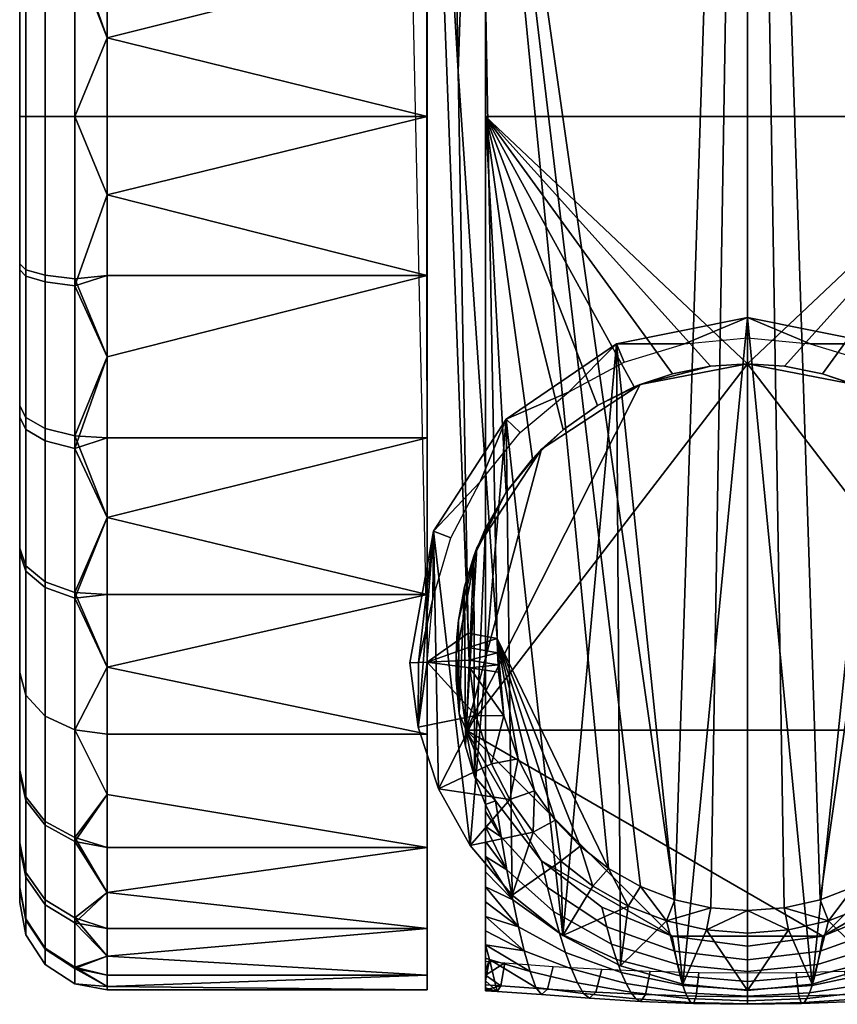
# Model space of a CAD drawing. Header units: millimetres. Extents: x -347 to 347, y -351 to 323.
# Tile 38 of 256: x -25 to 3, y -351 to -317. Entities that reach past the tile are written whole.
import ezdxf

# ---------------------------------------------------------------- set-up
doc = ezdxf.new("R2010")
doc.units = ezdxf.units.MM
doc.layers.add('kolecka', color=250, linetype='Continuous')
doc.layers.add('podnoz', color=7, linetype='Continuous')

msp = doc.modelspace()

# ---------------------------------------------------------------- meshes
at = {"layer": 'kolecka'}
mesh = msp.add_polyface(dxfattribs=at)
corners = [(-22, -317.804, 0.121), (-11, -320.5), (-22, -320.5), (-22, -315.041, 0.501), (-11, -315.041, 0.501), (-22, -312.245, 1.158), (-11, -309.457, 2.106), (-22, -309.457, 2.106), (-11, -309.457, 57.894), (-22, -309.457, 57.894), (-22, -312.245, 58.842), (-11, -315.041, 59.499), (-22, -317.804, 59.879), (-22, -320.5, 60), (-11, -320.5, 60), (-22, -315.041, 59.499), (-22, -306.721, 56.649), (-22, -323.196, 59.879), (-22, -323.196, 0.121), (-24.121, -314.819, 1.439), (-23.104, -314.688, 0.783), (-23.104, -320.5, 0.211), (-24.121, -320.5, 0.879), (-24.789, -315.017, 2.436), (-24.789, -320.5, 1.896), (-25, -315.233, 3.519), (-25, -320.5, 3), (-24.121, -309.355, 3.095), (-23.104, -309.099, 2.477), (-24.789, -309.744, 4.034), (-25, -310.167, 5.054), (-25, -305.5, 7.551), (-24.789, -304.886, 6.633), (-25, -310.561, 55.104), (-24.789, -310.155, 56.131), (-24.789, -305.071, 53.49), (-25, -305.677, 52.567), (-24.121, -315.044, 58.605), (-23.104, -314.918, 59.261), (-23.104, -309.534, 57.698), (-24.121, -309.78, 57.077), (-24.789, -315.234, 57.606), (-25, -315.441, 56.521), (-24.121, -320.5, 59.122), (-23.104, -320.5, 59.79), (-24.789, -320.5, 58.105), (-25, -320.5, 57.001), (-22, -306.721, 3.351)]
mesh.append_faces([[corners[k] for k in face] for face in [(0, 1, 2, 2), (1, 0, 3, 4), (4, 3, 5, 6), (7, 6, 5, 5), (8, 9, 10, 11), (11, 12, 13, 14), (11, 15, 12, 12), (15, 11, 10, 10), (9, 8, 16, 16), (13, 17, 14, 14), (1, 18, 2, 2), (19, 20, 21, 22), (23, 19, 22, 24), (25, 23, 24, 26), (27, 28, 20, 19), (29, 27, 19, 23), (30, 29, 23, 25), (31, 32, 29, 30), (33, 34, 35, 36), (37, 38, 39, 40), (41, 37, 40, 34), (42, 41, 34, 33), (43, 44, 38, 37), (45, 43, 37, 41), (46, 45, 41, 42), (21, 0, 2, 2), (20, 3, 0, 0), (28, 7, 5, 5), (28, 47, 7, 7), (20, 5, 3, 3), (20, 0, 21, 21), (28, 5, 20, 20), (39, 9, 16, 16), (39, 10, 9, 9), (38, 12, 15, 15), (13, 12, 44, 44), (38, 44, 12, 12), (10, 39, 38, 38), (15, 10, 38, 38), (21, 2, 18, 18), (13, 44, 17, 17)]])
mesh = msp.add_polyface(dxfattribs=at)
corners = [(-11, -341.713, 8.787), (-22, -341.713, 8.787), (-22, -339.409, 6.709), (-11, -336.916, 4.89), (-11, -349.999, 24.541), (-22, -349.999, 24.541), (-22, -349.342, 21.745), (-11, -348.394, 18.957), (-11, -325.959, 0.501), (-22, -325.959, 0.501), (-22, -323.196, 0.121), (-11, -320.5), (22, -317.804, 0.121), (22, -320.5), (11, -320.5), (22, -320.5, 60), (11, -320.5, 60), (22, -323.196, 59.879), (11, -325.959, 59.499), (22, -325.959, 59.499), (11, -331.543, 57.894), (22, -331.543, 57.894), (22, -328.755, 58.842), (11, -336.916, 55.11), (22, -334.279, 56.649), (11, -341.713, 51.213), (22, -339.409, 53.291), (22, -336.916, 55.11), (22, -341.713, 51.213), (11, -345.61, 46.416), (22, -343.791, 48.909), (11, -348.394, 41.043), (22, -347.149, 43.779), (22, -345.61, 46.416), (11, -349.999, 35.459), (11, -350.5, 30), (22, -350.379, 32.696), (22, -349.999, 35.459), (11, -349.999, 24.541), (22, -350.379, 27.304), (22, -350.5, 30), (22, -349.342, 38.255), (22, -348.394, 41.043), (11, -348.394, 18.957), (11, -345.61, 13.584), (22, -347.149, 16.221), (22, -348.394, 18.957), (11, -341.713, 8.787), (22, -341.713, 8.787), (22, -343.791, 11.091), (11, -336.916, 4.89), (11, -331.543, 2.106), (22, -334.279, 3.351), (22, -336.916, 4.89), (11, -325.959, 0.501), (22, -328.755, 1.158), (22, -331.543, 2.106), (22, -339.409, 6.709), (22, -349.342, 21.745), (22, -349.999, 24.541), (22, -323.196, 0.121), (22, -325.959, 0.501), (22, -345.61, 13.584), (23.104, -326.312, 59.216), (23.104, -331.9, 57.523)]
mesh.append_faces([[corners[k] for k in face] for face in [(0, 1, 2, 3), (4, 5, 6, 7), (8, 9, 10, 11), (12, 13, 14, 14), (15, 16, 17, 17), (18, 17, 16, 16), (18, 19, 17, 17), (18, 20, 21, 22), (20, 23, 24, 21), (23, 25, 26, 27), (18, 22, 19, 19), (23, 27, 24, 24), (28, 26, 25, 25), (25, 29, 30, 28), (29, 31, 32, 33), (34, 35, 36, 37), (35, 38, 39, 40), (31, 34, 41, 42), (43, 44, 45, 46), (44, 47, 48, 49), (50, 51, 52, 53), (51, 54, 55, 56), (47, 50, 57, 48), (38, 43, 58, 59), (54, 14, 60, 61), (29, 33, 30, 30), (31, 42, 32, 32), (35, 40, 36, 36), (38, 59, 39, 39), (37, 41, 34, 34), (44, 62, 45, 45), (49, 62, 44, 44), (51, 56, 52, 52), (54, 61, 55, 55), (14, 13, 60, 60), (53, 57, 50, 50), (46, 58, 43, 43), (63, 17, 19, 19), (63, 19, 22, 22), (64, 21, 24, 24)]])
mesh = msp.add_polyface(dxfattribs=at)
corners = [(-11, -325.959, 59.499), (-11, -320.5, 60), (-22, -323.196, 59.879), (-22, -325.959, 59.499), (-22, -328.755, 58.842), (-22, -331.543, 57.894), (-11, -331.543, 57.894), (-22, -334.279, 56.649), (-11, -336.916, 55.11), (-11, -336.916, 4.89), (-22, -336.916, 4.89), (-22, -334.279, 3.351), (-11, -331.543, 2.106), (-22, -331.543, 2.106), (-22, -328.755, 1.158), (-11, -325.959, 0.501), (-22, -325.959, 0.501), (-24.121, -326.181, 58.561), (-23.104, -326.312, 59.216), (-23.104, -320.5, 59.79), (-24.121, -320.5, 59.122), (-24.789, -325.983, 57.563), (-24.789, -320.5, 58.105), (-25, -325.767, 56.48), (-25, -320.5, 57.001), (-24.121, -331.645, 56.906), (-23.104, -331.9, 57.523), (-24.789, -331.255, 55.966), (-25, -330.833, 54.946), (-24.121, -336.678, 54.213), (-23.104, -337.049, 54.768), (-24.789, -336.113, 53.367), (-25, -335.5, 52.449), (-24.121, -331.22, 2.923), (-23.104, -331.466, 2.302), (-23.104, -336.854, 5.102), (-24.121, -336.488, 5.66), (-24.789, -330.845, 3.869), (-24.789, -335.929, 6.51), (-25, -330.439, 4.895), (-25, -335.323, 7.433), (-24.121, -325.956, 1.395), (-23.104, -326.081, 0.738), (-24.789, -325.766, 2.394), (-25, -325.559, 3.478), (-24.121, -320.5, 0.879), (-23.104, -320.5, 0.211), (-24.789, -320.5, 1.896), (-25, -320.5, 3), (-22, -323.196, 0.121)]
mesh.append_faces([[corners[k] for k in face] for face in [(0, 1, 2, 2), (0, 2, 3, 3), (0, 4, 5, 6), (6, 5, 7, 8), (0, 3, 4, 4), (9, 10, 11, 12), (12, 13, 14, 15), (12, 11, 13, 13), (15, 14, 16, 16), (17, 18, 19, 20), (21, 17, 20, 22), (23, 21, 22, 24), (25, 26, 18, 17), (27, 25, 17, 21), (28, 27, 21, 23), (29, 30, 26, 25), (31, 29, 25, 27), (32, 31, 27, 28), (33, 34, 35, 36), (37, 33, 36, 38), (39, 37, 38, 40), (41, 42, 34, 33), (43, 41, 33, 37), (44, 43, 37, 39), (45, 46, 42, 41), (47, 45, 41, 43), (48, 47, 43, 44), (18, 3, 2, 2), (18, 4, 3, 3), (26, 7, 5, 5), (26, 5, 4, 4), (18, 2, 19, 19), (26, 4, 18, 18), (26, 30, 7, 7), (34, 14, 13, 13), (42, 16, 14, 14), (34, 13, 11, 11), (34, 11, 35, 35), (46, 49, 16, 42), (14, 34, 42, 42)]])
mesh = msp.add_polyface(dxfattribs=at)
corners = [(-11, -336.916, 55.11), (-22, -336.916, 55.11), (-22, -339.409, 53.291), (-11, -341.713, 51.213), (-22, -334.279, 56.649), (-22, -341.713, 51.213), (-22, -343.791, 48.909), (-11, -345.61, 46.416), (-11, -345.61, 13.584), (-22, -343.791, 11.091), (-22, -341.713, 8.787), (-11, -341.713, 8.787), (-22, -345.61, 46.416), (-22, -347.149, 16.221), (-22, -345.61, 13.584), (-22, -336.916, 4.89), (-11, -336.916, 4.89), (-22, -339.409, 6.709), (-24.121, -341.093, 50.593), (-23.104, -341.565, 51.065), (-23.104, -337.049, 54.768), (-24.121, -336.678, 54.213), (-24.789, -340.373, 49.873), (-24.789, -336.113, 53.367), (-25, -339.593, 49.092), (-25, -335.5, 52.449), (-24.121, -344.84, 45.988), (-23.104, -345.398, 46.354), (-24.789, -343.99, 45.429), (-25, -343.067, 44.823), (-24.789, -346.631, 40.345), (-24.121, -347.577, 40.72), (-25, -345.604, 39.939), (-24.789, -343.867, 14.387), (-24.121, -344.713, 13.822), (-24.121, -347.406, 18.855), (-24.789, -346.466, 19.245), (-25, -342.949, 15), (-25, -345.446, 19.667), (-24.121, -341.093, 9.407), (-23.104, -341.565, 8.935), (-23.104, -345.268, 13.451), (-24.789, -340.373, 10.127), (-25, -339.593, 10.907), (-24.121, -336.488, 5.66), (-23.104, -336.854, 5.102), (-24.789, -335.929, 6.51), (-25, -335.323, 7.433), (-22, -347.149, 43.779), (-22, -334.279, 3.351)]
mesh.append_faces([[corners[k] for k in face] for face in [(0, 1, 2, 3), (0, 4, 1, 1), (5, 3, 2, 2), (3, 5, 6, 7), (8, 9, 10, 11), (7, 6, 12, 12), (8, 13, 14, 14), (9, 8, 14, 14), (15, 16, 17, 17), (18, 19, 20, 21), (22, 18, 21, 23), (24, 22, 23, 25), (26, 27, 19, 18), (28, 26, 18, 22), (29, 28, 22, 24), (30, 31, 26, 28), (32, 30, 28, 29), (33, 34, 35, 36), (37, 33, 36, 38), (39, 40, 41, 34), (42, 39, 34, 33), (43, 42, 33, 37), (44, 45, 40, 39), (46, 44, 39, 42), (47, 46, 42, 43), (20, 1, 4, 4), (19, 5, 2, 2), (19, 6, 5, 5), (27, 48, 12, 12), (27, 12, 6, 6), (20, 2, 1, 1), (41, 9, 14, 14), (40, 10, 9, 9), (41, 14, 13, 13), (19, 2, 20, 20), (27, 6, 19, 19), (45, 15, 17, 17), (45, 49, 15, 15), (45, 17, 10, 40), (9, 41, 40, 40)]])
mesh = msp.add_polyface(dxfattribs=at)
corners = [(-11, -345.61, 46.416), (-22, -345.61, 46.416), (-22, -347.149, 43.779), (-11, -348.394, 41.043), (-11, -349.999, 35.459), (-22, -349.999, 35.459), (-22, -350.379, 32.696), (-11, -350.5, 30), (-22, -350.5, 30), (-22, -350.379, 27.304), (-11, -349.999, 24.541), (-22, -348.394, 41.043), (-22, -349.342, 38.255), (-11, -348.394, 18.957), (-22, -348.394, 18.957), (-22, -347.149, 16.221), (-11, -345.61, 13.584), (-22, -349.999, 24.541), (-22, -349.342, 21.745), (-24.121, -347.577, 40.72), (-23.104, -348.198, 40.966), (-23.104, -345.398, 46.354), (-24.121, -344.84, 45.988), (-24.121, -349.105, 35.456), (-23.104, -349.761, 35.582), (-24.789, -348.106, 35.266), (-24.789, -346.631, 40.345), (-25, -347.021, 35.059), (-25, -345.604, 39.939), (-24.121, -349.622, 30), (-23.104, -350.29, 30), (-24.789, -348.605, 30), (-25, -347.501, 30), (-24.121, -349.061, 24.319), (-23.104, -349.716, 24.188), (-24.789, -348.063, 24.517), (-25, -346.98, 24.733), (-24.121, -347.406, 18.855), (-23.104, -348.023, 18.6), (-24.789, -346.466, 19.245), (-25, -345.446, 19.667), (-24.121, -344.713, 13.822), (-23.104, -345.268, 13.451)]
mesh.append_faces([[corners[k] for k in face] for face in [(0, 1, 2, 3), (4, 5, 6, 7), (7, 8, 9, 10), (3, 11, 12, 4), (13, 14, 15, 16), (3, 2, 11, 11), (7, 6, 8, 8), (10, 9, 17, 17), (5, 4, 12, 12), (14, 13, 18, 18), (19, 20, 21, 22), (23, 24, 20, 19), (25, 23, 19, 26), (27, 25, 26, 28), (29, 30, 24, 23), (31, 29, 23, 25), (32, 31, 25, 27), (33, 34, 30, 29), (35, 33, 29, 31), (36, 35, 31, 32), (37, 38, 34, 33), (39, 37, 33, 35), (40, 39, 35, 36), (41, 42, 38, 37), (20, 11, 2, 2), (24, 5, 12, 12), (24, 6, 5, 5), (30, 9, 8, 8), (34, 17, 9, 9), (30, 8, 6, 6), (38, 14, 18, 18), (38, 15, 14, 14), (34, 18, 17, 17), (20, 12, 11, 11), (24, 12, 20, 20), (30, 6, 24, 24), (38, 18, 34, 34), (42, 15, 38, 38), (30, 34, 9, 9), (21, 20, 2, 2)]])
at = {"layer": 'podnoz'}
mesh = msp.add_polyface(dxfattribs=at)
corners = [(0, -193.888, 132.973), (10.708, -222.729, 126.16), (11.42, -184.159, 135.168), (6.134, -116.783, 150.986), (3.354, -39.859, 169), (0, -116.944, 150.986), (13.213, -87.468, 157.654), (12.312, -135.82, 146.438), (-3.354, -39.859, 169), (9.969, -38.738, 169), (13.961, -48.238, 166.608), (17.395, -45.593, 115.735), (16.214, -44.368, 141.702), (15.676, -68.562, 137.329), (16.855, -69.68, 112.444), (12.404, -183.961, 134.246), (12.846, -159.793, 139.882), (14.537, -67.668, 161.238), (14.177, -87.272, 156.729), (13.733, -111.45, 151.133), (13.289, -135.623, 145.514), (11.025, -300.55, 93.737), (14.896, -48.048, 165.683), (10.996, -339.239, 73.966), (14.938, -45.617, 166.224), (14.006, -45.811, 167.15), (13.961, -48.238, 166.608), (14.537, -67.668, 161.238), (14.896, -48.048, 165.683), (14.177, -87.272, 156.729), (13.213, -87.468, 157.654), (13.733, -111.45, 151.133), (13.289, -135.623, 145.514), (12.312, -135.82, 146.438), (12.846, -159.793, 139.882), (11.42, -184.159, 135.168), (12.404, -183.961, 134.246), (10.708, -222.729, 126.16), (12.051, -203.246, 129.744), (11.696, -222.532, 125.24)]
mesh.append_faces([[corners[k] for k in face] for face in [(0, 1, 2, 2), (3, 0, 2, 2), (4, 5, 3, 3), (3, 5, 0, 0), (6, 4, 7, 7), (3, 7, 4, 4), (3, 2, 7, 7), (8, 5, 4, 4), (9, 6, 10, 10), (4, 6, 9, 9), (11, 12, 13, 14), (15, 13, 16, 16), (17, 18, 13, 13), (13, 18, 19, 19), (20, 13, 19, 19), (21, 13, 15, 15), (20, 16, 13, 13), (22, 17, 13, 13), (14, 13, 21, 23), (12, 22, 13, 13), (24, 25, 26, 26), (26, 27, 28, 28), (29, 27, 30, 30), (30, 31, 29, 29), (30, 27, 26, 26), (32, 31, 33, 33), (34, 32, 33, 33), (34, 33, 35, 35), (35, 36, 34, 34), (33, 31, 30, 30), (35, 37, 38, 38), (38, 37, 39, 39), (36, 35, 38, 38)]])
mesh = msp.add_polyface(dxfattribs=at)
corners = [(-11.42, -184.158, 135.168), (-10.709, -222.729, 126.16), (0, -193.888, 132.973), (-9.292, -299.866, 108.128), (0, -270.833, 114.959), (-9.996, -261.298, 117.146), (-12.051, -203.246, 129.744), (-11.025, -300.55, 93.737), (-11.696, -222.532, 125.24), (-11.34, -241.818, 120.734), (-10.986, -261.102, 116.228), (-10.633, -280.385, 111.72), (-10.283, -299.668, 107.212), (-12.404, -183.961, 134.246), (-16.855, -69.68, 112.444), (-10.998, -339.239, 73.94), (-15.676, -68.562, 137.329), (-10.709, -222.729, 126.16), (-11.42, -184.158, 135.168), (-12.051, -203.246, 129.744), (-12.404, -183.961, 134.246), (-12.846, -159.793, 139.882), (-11.956, -155.047, 141.957), (-11.696, -222.532, 125.24), (-11.34, -241.818, 120.734), (-10.986, -261.102, 116.228), (-9.996, -261.298, 117.146), (-10.633, -280.385, 111.72), (-10.283, -299.668, 107.212), (-9.292, -299.866, 108.128), (-9.937, -318.953, 102.703), (-25, -297.934, 15.177), (-25, -293.979, 24.941), (-25, -295.395, 20.061), (-25, -301.408, 10.907), (-25, -305.5, 7.551), (-25, -294.02, 35.267), (-25, -305.677, 52.567), (-25, -301.407, 49.093), (-25, -298.051, 45), (-25, -315.441, 56.521), (-25, -295.554, 40.333), (-25, -293.499, 30), (-9, -320.5, 60), (-9, -307.177, 56.879), (-9, -301.326, 53.073)]
mesh.append_faces([[corners[k] for k in face] for face in [(0, 1, 2, 2), (3, 4, 5, 5), (1, 5, 2, 2), (5, 4, 2, 2), (6, 7, 8, 8), (9, 7, 10, 10), (9, 8, 7, 7), (11, 7, 12, 12), (11, 10, 7, 7), (6, 13, 7, 7), (14, 15, 7, 16), (17, 18, 19, 19), (20, 19, 18, 18), (18, 21, 20, 20), (22, 21, 18, 18), (19, 23, 17, 17), (24, 25, 26, 26), (27, 26, 25, 25), (23, 24, 17, 17), (26, 17, 24, 24), (27, 28, 29, 29), (28, 30, 29, 29), (26, 27, 29, 29), (31, 32, 33, 33), (34, 35, 31, 31), (35, 36, 32, 32), (37, 38, 39, 39), (35, 40, 37, 37), (35, 37, 39, 39), (36, 39, 41, 41), (35, 39, 36, 36), (36, 42, 32, 32), (43, 44, 45, 45)]])
mesh = msp.add_polyface(dxfattribs=at)
corners = [(0, -270.833, 114.959), (2.495, -347.402, 97.031), (9.292, -299.866, 108.128), (9.996, -261.298, 117.146), (10.708, -222.729, 126.16), (0, -193.888, 132.973), (12.051, -203.246, 129.744), (11.696, -222.532, 125.24), (11.025, -300.55, 93.737), (11.34, -241.818, 120.734), (10.986, -261.102, 116.228), (10.283, -299.668, 107.212), (9.937, -318.953, 102.703), (10.633, -280.385, 111.72), (12.404, -183.961, 134.246), (11.696, -222.532, 125.24), (10.708, -222.729, 126.16), (11.34, -241.818, 120.734), (9.996, -261.298, 117.146), (10.986, -261.102, 116.228), (10.633, -280.385, 111.72), (9.292, -299.866, 108.128), (9.937, -318.953, 102.703), (10.283, -299.668, 107.212), (25, -305.5, 7.551), (25, -297.934, 15.177), (25, -293.979, 24.941), (25, -295.395, 20.061), (25, -301.408, 10.907), (25, -294.02, 35.267), (25, -305.677, 52.567), (25, -298.051, 45), (25, -301.407, 49.093), (25, -295.554, 40.333), (9, -291.041, 35.673), (9, -350.426, 32.606), (9, -290.528, 28.713), (9, -290.528, 28.713), (9, -291.586, 22), (-9, -291.586, 22), (-9, -290.528, 28.713), (9, -293.149, 42.327), (9, -291.041, 35.673), (-9, -291.041, 35.673), (-9, -293.149, 42.327), (9, -296.625, 48.166), (-9, -296.625, 48.166), (9, -307.177, 56.879), (9, -301.326, 53.073), (-9, -301.326, 53.073), (-9, -307.177, 56.879)]
mesh.append_faces([[corners[k] for k in face] for face in [(0, 1, 2, 2), (3, 0, 2, 2), (4, 5, 3, 3), (0, 3, 5, 5), (6, 7, 8, 8), (9, 10, 8, 8), (9, 8, 7, 7), (11, 12, 8, 8), (13, 11, 8, 8), (13, 8, 10, 10), (6, 8, 14, 14), (15, 16, 17, 17), (18, 19, 17, 17), (20, 18, 21, 21), (19, 18, 20, 20), (22, 23, 21, 21), (21, 23, 20, 20), (18, 17, 16, 16), (24, 25, 26, 26), (25, 27, 26, 26), (28, 25, 24, 24), (24, 26, 29, 29), (30, 31, 32, 32), (24, 31, 30, 30), (29, 33, 31, 31), (34, 35, 36, 36), (37, 38, 39, 40), (41, 42, 43, 44), (42, 37, 40, 43), (45, 41, 44, 46), (47, 48, 49, 50), (48, 45, 46, 49)]])
mesh = msp.add_polyface(dxfattribs=at)
corners = [(-8.6, -338.434, 99.107), (-4.77, -346.328, 97.277), (-9.292, -299.866, 108.128), (0, -270.833, 114.959), (-2.495, -347.402, 97.031), (-1.262, -347.682, 96.967), (0, -347.778, 96.945), (-4.229, -328.943, 75.446), (-2.157, -328.312, 75.537), (-4.499, -328.312, 64), (0, -328.098, 75.568), (0, -327.403, 64), (-10.283, -299.668, 107.212), (-11.025, -300.55, 93.737), (-9.937, -318.953, 102.703), (-9.592, -338.243, 98.193), (-9.292, -299.866, 108.128), (-9.937, -318.953, 102.703), (-8.6, -338.434, 99.107), (-25, -325.767, 56.48), (-25, -305.5, 7.551), (-25, -335.323, 7.433), (-25, -320.5, 57.001), (-25, -315.441, 56.521), (-25, -325.559, 3.478), (-25, -315.233, 3.519), (-25, -310.167, 5.054), (-25, -305.677, 52.567), (-25, -310.561, 55.104), (-25, -320.5, 3), (-9, -350.529, 30.473), (-9, -350.426, 32.606), (-9, -290.528, 28.713), (-9, -348.95, 40.959), (-9, -348.468, 43.012), (-9, -296.625, 48.166), (-9, -347.469, 47.082), (-9, -320.5, 60), (-9, -301.326, 53.073), (-9, -347.974, 45.049), (-9, -293.149, 42.327), (-9, -291.041, 35.673), (-9, -349.841, 36.822), (-9, -291.586, 22), (-9, -350.325, 26.202), (-9, -313.748, 59.23), (-9, -307.177, 56.879), (-1.271, -329.081, 60), (0, -329, 60), (-9, -320.5, 60), (-3.886, -329.786, 60), (-2.579, -329.338, 60), (-5.151, -330.429, 60), (-6.333, -331.261, 60), (-7.389, -332.262, 60)]
mesh.append_faces([[corners[k] for k in face] for face in [(0, 1, 2, 2), (3, 2, 4, 4), (4, 5, 3, 3), (3, 5, 6, 6), (7, 8, 9, 9), (10, 11, 8, 8), (9, 8, 11, 11), (12, 13, 14, 14), (15, 14, 13, 13), (16, 17, 18, 18), (19, 20, 21, 21), (22, 23, 19, 19), (24, 21, 25, 25), (20, 25, 21, 21), (25, 20, 26, 26), (20, 19, 23, 23), (27, 23, 28, 28), (29, 24, 25, 25), (30, 31, 32, 32), (33, 34, 35, 35), (36, 37, 38, 38), (38, 35, 39, 39), (40, 41, 42, 42), (35, 40, 33, 33), (41, 32, 31, 31), (32, 43, 44, 44), (37, 45, 46, 46), (47, 48, 49, 49), (49, 50, 51, 51), (49, 51, 47, 47), (52, 50, 49, 49), (49, 53, 52, 52), (49, 54, 53, 53)]])
mesh = msp.add_polyface(dxfattribs=at)
corners = [(1.262, -347.682, 96.967), (0, -270.833, 114.959), (0, -347.778, 96.945), (2.495, -347.402, 97.031), (9.292, -299.866, 108.128), (4.77, -346.328, 97.277), (8.6, -338.434, 99.107), (4.499, -328.312, 64), (6.142, -329.973, 75.298), (8.293, -330.894, 64), (9.184, -333.046, 74.856), (10.788, -334.746, 64), (10.193, -334.97, 74.58), (7.812, -331.355, 75.099), (4.229, -328.943, 75.446), (2.157, -328.312, 75.537), (11.025, -300.55, 93.737), (9.592, -338.243, 98.193), (10.996, -339.239, 73.966), (8.6, -338.434, 99.107), (9.592, -338.243, 98.193), (9.937, -318.953, 102.703), (2.221, -350.304, 64), (0, -327.403, 64), (4.499, -328.312, 64), (25, -335.323, 7.433), (25, -330.439, 4.895), (25, -325.559, 3.478), (25, -325.767, 56.48), (25, -330.833, 54.946), (25, -335.5, 52.449), (9, -346.441, 51.113), (9, -346.958, 49.098), (9, -320.5, 60), (9, -334.641, 60), (7.071, -331.929, 63), (6.333, -331.261, 60), (5.151, -330.429, 60), (3.681, -329.702, 63), (8.286, -333.401, 60), (9.298, -335.319, 63), (2.579, -329.338, 60), (1.271, -329.081, 60), (0, -329, 63), (9, -334.641, 60), (9.403, -335.598, 60.605), (7.389, -332.262, 60), (3.886, -329.786, 60), (0, -329, 60), (9, -320.5, 60), (5.151, -330.429, 60), (6.333, -331.261, 60), (7.389, -332.262, 60), (8.286, -333.401, 60), (9, -334.641, 60), (9.657, -341.578, 63), (7.071, -331.929, 63), (3.681, -329.702, 63)]
mesh.append_faces([[corners[k] for k in face] for face in [(0, 1, 2, 2), (1, 0, 3, 3), (4, 5, 6, 6), (7, 8, 9, 9), (9, 10, 11, 11), (11, 10, 12, 12), (8, 13, 9, 9), (7, 14, 8, 8), (13, 10, 9, 9), (15, 14, 7, 7), (16, 17, 18, 18), (19, 20, 21, 21), (22, 23, 24, 24), (25, 26, 27, 27), (28, 29, 30, 30), (25, 28, 30, 30), (31, 32, 33, 33), (31, 33, 34, 34), (35, 36, 37, 38), (39, 35, 40, 40), (38, 41, 42, 43), (44, 39, 45, 45), (40, 45, 39, 39), (39, 46, 35, 35), (36, 35, 46, 46), (37, 47, 38, 38), (41, 38, 47, 47), (42, 48, 43, 43), (49, 50, 51, 51), (49, 52, 53, 53), (49, 53, 54, 54), (52, 49, 51, 51), (55, 56, 57, 57)]])
mesh = msp.add_polyface(dxfattribs=at)
corners = [(-8.562, -339.338, 98.896), (-8.6, -338.434, 99.107), (-8.587, -338.927, 98.992), (-8.547, -339.587, 98.837), (-8.363, -341.083, 98.488), (-7.881, -342.566, 98.144), (-9.292, -299.866, 108.128), (-3.674, -346.948, 97.135), (-2.495, -347.402, 97.031), (-6.604, -344.666, 97.659), (-5.748, -345.563, 97.452), (-7.32, -343.66, 97.891), (-9.554, -339.177, 97.982), (-8.562, -339.338, 98.896), (-8.587, -338.927, 98.992), (-9.579, -338.743, 98.078), (-8.6, -338.434, 99.107), (-9.536, -339.441, 97.924), (-8.363, -341.083, 98.488), (-8.547, -339.587, 98.837), (-9.332, -341.074, 97.575), (-9.592, -338.243, 98.193), (-8.791, -342.739, 97.231), (-4.359, -349.668, 64), (-6.336, -348.635, 64), (-4.499, -328.312, 64), (-9.521, -345.543, 64), (-10.788, -334.746, 64), (-8.293, -330.894, 64), (0, -350.519, 64), (-2.221, -350.304, 64), (0, -327.403, 64), (-9, -350.529, 30.473), (-9, -290.528, 28.713), (-9, -350.5, 28.334), (-9, -291.586, 22), (-9, -349.993, 24.086), (-9, -350.325, 26.202), (-9, -291.041, 35.673), (-9, -350.426, 32.606), (-9, -350.193, 34.728), (-9, -349.841, 36.822), (-9, -293.149, 42.327), (-9, -349.411, 38.9), (-9, -347.974, 45.049), (-9, -296.625, 48.166), (-9, -348.468, 43.012), (-9, -347.469, 47.082), (-9, -301.326, 53.073), (-9, -346.441, 51.113), (-9, -320.5, 60), (-9, -346.958, 49.098), (-9.403, -335.598, 60.605), (-9, -334.641, 60), (-9.375, -343.165, 60.563), (-9, -344.13, 60), (-9.403, -335.598, 60.605), (-9.722, -336.656, 61.082), (-9.298, -335.319, 63), (9.657, -341.578, 63), (0, -329, 63), (-9.657, -341.579, 63), (-7.071, -331.929, 63), (-9.298, -335.319, 63)]
mesh.append_faces([[corners[k] for k in face] for face in [(0, 1, 2, 2), (0, 3, 4, 4), (4, 1, 0, 0), (5, 1, 4, 4), (6, 7, 8, 8), (9, 10, 1, 1), (5, 11, 1, 1), (12, 13, 14, 14), (15, 14, 16, 16), (17, 18, 19, 19), (17, 13, 12, 12), (17, 20, 18, 18), (19, 13, 17, 17), (14, 15, 12, 12), (16, 21, 15, 15), (22, 18, 20, 20), (23, 24, 25, 25), (26, 27, 28, 28), (29, 30, 31, 31), (32, 33, 34, 34), (35, 36, 37, 37), (34, 33, 37, 37), (38, 39, 40, 40), (41, 38, 40, 40), (42, 41, 43, 43), (44, 45, 46, 46), (47, 48, 44, 44), (49, 50, 51, 51), (52, 53, 54, 54), (55, 54, 53, 53), (56, 57, 58, 58), (59, 60, 61, 61), (62, 63, 61, 61)]])
mesh = msp.add_polyface(dxfattribs=at)
corners = [(3.674, -346.948, 97.135), (4.77, -346.328, 97.277), (9.292, -299.866, 108.128), (0, -327.403, 64), (2.157, -328.312, 75.537), (4.499, -328.312, 64), (0, -328.098, 75.568), (9.592, -338.243, 98.193), (11.025, -300.55, 93.737), (9.937, -318.953, 102.703), (9.937, -318.953, 102.703), (9.292, -299.866, 108.128), (8.6, -338.434, 99.107), (25, -325.767, 56.48), (25, -335.323, 7.433), (25, -305.5, 7.551), (25, -320.5, 57.001), (25, -315.441, 56.521), (25, -325.559, 3.478), (25, -315.233, 3.519), (25, -310.167, 5.054), (25, -305.677, 52.567), (25, -310.561, 55.104), (25, -320.5, 3), (9, -350.529, 30.473), (9, -350.5, 28.334), (9, -290.528, 28.713), (9, -350.325, 26.202), (9, -349.841, 36.822), (9, -350.193, 34.728), (9, -291.041, 35.673), (9, -347.974, 45.049), (9, -348.468, 43.012), (9, -296.625, 48.166), (9, -347.469, 47.082), (9, -301.326, 53.073), (9, -320.5, 60), (9, -293.149, 42.327), (9, -348.95, 40.959), (9, -291.586, 22), (9, -307.177, 56.879), (9, -313.748, 59.23), (0, -329, 60), (1.271, -329.081, 60), (9, -320.5, 60), (2.579, -329.338, 60), (3.886, -329.786, 60), (5.151, -330.429, 60), (-9, -320.5, 60), (9, -313.748, 59.23), (-9, -313.748, 59.23), (9, -307.177, 56.879), (-9, -307.177, 56.879)]
mesh.append_faces([[corners[k] for k in face] for face in [(0, 1, 2, 2), (3, 4, 5, 5), (4, 3, 6, 6), (7, 8, 9, 9), (10, 11, 12, 12), (13, 14, 15, 15), (16, 13, 17, 17), (18, 19, 14, 14), (15, 14, 19, 19), (19, 20, 15, 15), (15, 17, 13, 13), (21, 22, 17, 17), (15, 21, 17, 17), (23, 19, 18, 18), (24, 25, 26, 26), (25, 27, 26, 26), (28, 29, 30, 30), (31, 32, 33, 33), (34, 31, 35, 35), (34, 35, 36, 36), (35, 31, 33, 33), (37, 28, 30, 30), (33, 38, 37, 37), (26, 27, 39, 39), (36, 40, 41, 41), (36, 35, 40, 40), (42, 43, 44, 44), (45, 44, 43, 43), (44, 45, 46, 46), (46, 47, 44, 44), (44, 48, 42, 42), (44, 49, 50, 48), (49, 51, 52, 50)]])
mesh = msp.add_polyface(dxfattribs=at)
corners = [(9.292, -299.866, 108.128), (2.495, -347.402, 97.031), (3.674, -346.948, 97.135), (8.6, -338.434, 99.107), (7.881, -342.566, 98.144), (8.363, -341.083, 98.488), (8.547, -339.587, 98.837), (8.562, -339.337, 98.896), (8.587, -338.927, 98.992), (9.592, -338.243, 98.193), (8.6, -338.434, 99.107), (9.579, -338.743, 98.078), (9.554, -339.177, 97.982), (8.587, -338.927, 98.992), (8.562, -339.337, 98.896), (8.547, -339.587, 98.837), (9.536, -339.441, 97.924), (8.363, -341.083, 98.488), (9.332, -341.074, 97.575), (8.078, -347.243, 64), (6.336, -348.635, 64), (8.293, -330.894, 64), (4.359, -349.669, 64), (2.221, -350.304, 64), (4.499, -328.312, 64), (9, -350.529, 30.473), (9, -290.528, 28.713), (9, -350.426, 32.606), (9, -291.586, 22), (9, -350.325, 26.202), (9, -349.993, 24.086), (9, -291.041, 35.673), (9, -350.193, 34.728), (9, -293.149, 42.327), (9, -349.411, 38.9), (9, -349.841, 36.822), (9, -348.95, 40.959), (9, -296.625, 48.166), (9, -348.468, 43.012), (9, -347.469, 47.082), (9, -320.5, 60), (9, -346.958, 49.098), (9, -349.509, 22), (9, -344.371, 59.066), (9, -344.886, 57.086), (9, -334.641, 60), (9, -345.923, 53.11), (9, -346.441, 51.113), (9, -334.641, 60), (9.403, -335.598, 60.605), (9.375, -343.165, 60.563), (9.681, -342.124, 61.021), (9, -344.129, 60), (7.071, -331.929, 63), (9.657, -341.578, 63), (9.298, -335.319, 63), (3.681, -329.702, 63), (0, -329, 63)]
mesh.append_faces([[corners[k] for k in face] for face in [(0, 1, 2, 2), (3, 4, 5, 5), (5, 6, 7, 7), (3, 7, 8, 8), (7, 3, 5, 5), (9, 10, 11, 11), (12, 13, 14, 14), (10, 13, 11, 11), (14, 15, 16, 16), (15, 17, 16, 16), (18, 16, 17, 17), (12, 14, 16, 16), (11, 13, 12, 12), (19, 20, 21, 21), (22, 23, 24, 24), (20, 22, 24, 24), (24, 21, 20, 20), (25, 26, 27, 27), (28, 29, 30, 30), (31, 32, 27, 27), (33, 34, 35, 35), (33, 36, 34, 34), (36, 37, 38, 38), (39, 40, 41, 41), (28, 30, 42, 42), (43, 44, 45, 45), (46, 47, 45, 45), (48, 49, 50, 50), (50, 49, 51, 51), (50, 52, 48, 48), (53, 54, 55, 55), (56, 57, 54, 54)]])
mesh = msp.add_polyface(dxfattribs=at)
corners = [(-9.292, -299.866, 108.128), (-4.77, -346.328, 97.277), (-3.674, -346.948, 97.135), (-8.293, -330.894, 64), (-6.142, -329.973, 75.298), (-4.499, -328.312, 64), (-10.788, -334.746, 64), (-9.184, -333.046, 74.856), (-4.229, -328.943, 75.446), (-7.812, -331.355, 75.099), (-10.193, -334.97, 74.58), (-11.025, -300.55, 93.737), (-10.998, -339.239, 73.94), (-9.592, -338.243, 98.193), (-8.6, -338.434, 99.107), (-9.937, -318.953, 102.703), (-9.592, -338.243, 98.193), (-4.499, -328.312, 64), (-6.336, -348.635, 64), (-8.293, -330.894, 64), (-2.221, -350.304, 64), (0, -327.403, 64), (-25, -335.323, 7.433), (-25, -325.559, 3.478), (-25, -330.439, 4.895), (-25, -325.767, 56.48), (-25, -335.5, 52.449), (-25, -330.833, 54.946), (-9, -293.149, 42.327), (-9, -349.411, 38.9), (-9, -348.95, 40.959), (-9, -347.469, 47.082), (-9, -346.958, 49.098), (-9, -320.5, 60), (-9, -291.586, 22), (-9, -349.509, 22), (-9, -349.993, 24.086), (-9, -346.441, 51.113), (-9, -334.641, 60), (-3.681, -329.702, 63), (-5.151, -330.429, 60), (-6.333, -331.261, 60), (-7.071, -331.929, 63), (-8.286, -333.401, 60), (-9.298, -335.319, 63), (0, -329, 60), (-1.271, -329.081, 60), (0, -329, 63), (-3.886, -329.786, 60), (-2.579, -329.338, 60), (-7.389, -332.262, 60), (-9.403, -335.598, 60.605), (-9, -334.641, 60), (-9, -320.5, 60), (-9, -334.641, 60), (-8.286, -333.401, 60), (-7.389, -332.262, 60), (-7.071, -331.929, 63), (-9.657, -341.579, 63), (-3.681, -329.702, 63), (0, -329, 63)]
mesh.append_faces([[corners[k] for k in face] for face in [(0, 1, 2, 2), (3, 4, 5, 5), (6, 7, 3, 3), (8, 5, 4, 4), (9, 3, 7, 7), (4, 3, 9, 9), (7, 6, 10, 10), (11, 12, 13, 13), (14, 15, 16, 16), (17, 18, 19, 19), (20, 17, 21, 21), (22, 23, 24, 24), (25, 26, 27, 27), (22, 26, 25, 25), (28, 29, 30, 30), (31, 32, 33, 33), (34, 35, 36, 36), (37, 38, 33, 33), (39, 40, 41, 42), (43, 44, 42, 42), (45, 46, 47, 47), (48, 39, 49, 49), (40, 39, 48, 48), (46, 49, 39, 39), (50, 42, 41, 41), (44, 43, 51, 51), (43, 42, 50, 50), (51, 43, 52, 52), (39, 47, 46, 46), (53, 54, 55, 55), (53, 55, 56, 56), (57, 58, 59, 59), (58, 60, 59, 59)]])
mesh = msp.add_polyface(dxfattribs=at)
corners = [(5.748, -345.563, 97.452), (8.6, -338.434, 99.107), (4.77, -346.328, 97.277), (6.604, -344.666, 97.659), (4.094, -347.624, 96.222), (2.781, -348.13, 96.119), (4.359, -349.669, 64), (2.221, -350.304, 64), (1.406, -348.442, 96.055), (6.336, -348.635, 64), (5.315, -346.934, 96.364), (6.408, -346.081, 96.54), (8.078, -347.243, 64), (0, -348.548, 96.033), (0, -350.519, 64), (6.408, -346.081, 96.54), (7.363, -345.082, 96.746), (6.604, -344.666, 97.659), (7.32, -343.66, 97.891), (5.315, -346.934, 96.364), (5.748, -345.563, 97.452), (4.094, -347.624, 96.222), (4.77, -346.328, 97.277), (3.674, -346.948, 97.135), (2.495, -347.402, 97.031), (2.781, -348.13, 96.119), (1.262, -347.682, 96.967), (1.406, -348.442, 96.055), (0, -347.778, 96.945), (0, -348.548, 96.033), (0, -327.403, 64), (2.221, -350.304, 64), (0, -350.519, 64), (4.834, -348.328, 58.941), (2.496, -349.174, 58.917), (2.404, -349.627, 54.825), (4.668, -348.925, 54.867), (6.657, -347.812, 54.936), (4.502, -349.45, 50.779), (6.451, -348.555, 50.869), (6.863, -346.984, 58.981), (8.064, -347.407, 50.995), (6.244, -349.21, 46.782), (7.865, -348.333, 46.924), (5, -347.66, 63), (2.588, -348.657, 63), (7.069, -346.072, 63), (0, -349, 63), (0, -349.466, 58.909), (-9.657, -341.579, 63), (2.588, -348.657, 63), (9.657, -341.578, 63), (7.069, -346.072, 63), (5, -347.66, 63)]
mesh.append_faces([[corners[k] for k in face] for face in [(0, 1, 2, 2), (3, 1, 0, 0), (4, 5, 6, 6), (7, 5, 8, 8), (4, 9, 10, 10), (11, 10, 9, 9), (9, 4, 6, 6), (9, 12, 11, 11), (13, 14, 8, 8), (15, 16, 17, 17), (18, 17, 16, 16), (19, 15, 20, 20), (17, 20, 15, 15), (21, 22, 23, 23), (20, 22, 19, 19), (23, 24, 25, 25), (19, 22, 21, 21), (24, 26, 25, 25), (27, 26, 28, 28), (25, 26, 27, 27), (21, 23, 25, 25), (27, 28, 29, 29), (30, 31, 32, 32), (33, 34, 35, 36), (37, 36, 38, 39), (40, 33, 36, 37), (41, 39, 42, 43), (33, 44, 45, 34), (40, 46, 44, 33), (34, 45, 47, 48), (49, 50, 51, 51), (51, 50, 52, 52), (53, 52, 50, 50)]])
mesh = msp.add_polyface(dxfattribs=at)
corners = [(-8.6, -338.434, 99.107), (-7.32, -343.66, 97.891), (-6.604, -344.666, 97.659), (-5.748, -345.563, 97.452), (-4.77, -346.328, 97.277), (-2.781, -348.13, 96.119), (-4.094, -347.624, 96.222), (-4.359, -349.668, 64), (-6.336, -348.635, 64), (-5.315, -346.934, 96.364), (-6.408, -346.081, 96.54), (-2.221, -350.304, 64), (-1.406, -348.442, 96.055), (-8.078, -347.243, 64), (0, -350.519, 64), (0, -348.548, 96.033), (-3.674, -346.948, 97.135), (-4.77, -346.328, 97.277), (-4.094, -347.624, 96.222), (-5.748, -345.563, 97.452), (-5.315, -346.934, 96.364), (-2.781, -348.13, 96.119), (-2.495, -347.402, 97.031), (-1.406, -348.442, 96.055), (0, -347.778, 96.945), (-1.262, -347.682, 96.967), (0, -348.548, 96.033), (-6.604, -344.666, 97.659), (-6.408, -346.081, 96.54), (-7.32, -343.66, 97.891), (-7.363, -345.082, 96.746), (-4.359, -349.668, 64), (-4.499, -328.312, 64), (-2.221, -350.304, 64), (-6.451, -348.555, 50.869), (-8.064, -347.407, 50.995), (-7.865, -348.333, 46.924), (-6.244, -349.21, 46.782), (-4.668, -348.925, 54.867), (-6.657, -347.812, 54.936), (-4.502, -349.451, 50.779), (-4.834, -348.328, 58.941), (-6.863, -346.984, 58.981), (-2.496, -349.174, 58.917), (-2.404, -349.627, 54.825), (-5, -347.66, 63), (-7.069, -346.072, 63), (-2.588, -348.657, 63), (-2.588, -348.657, 63), (-7.069, -346.072, 63), (-5, -347.66, 63), (-9.657, -341.579, 63), (2.588, -348.657, 63), (0, -349, 63)]
mesh.append_faces([[corners[k] for k in face] for face in [(0, 1, 2, 2), (0, 3, 4, 4), (5, 6, 7, 7), (8, 6, 9, 9), (9, 10, 8, 8), (5, 11, 12, 12), (7, 6, 8, 8), (8, 10, 13, 13), (14, 15, 12, 12), (16, 17, 18, 18), (19, 20, 17, 17), (17, 20, 18, 18), (21, 22, 16, 16), (23, 24, 25, 25), (16, 18, 21, 21), (23, 25, 21, 21), (23, 26, 24, 24), (25, 22, 21, 21), (27, 28, 19, 19), (20, 19, 28, 28), (27, 29, 30, 30), (28, 27, 30, 30), (31, 32, 33, 33), (34, 35, 36, 37), (38, 39, 34, 40), (41, 42, 39, 38), (43, 41, 38, 44), (41, 45, 46, 42), (43, 47, 45, 41), (48, 49, 50, 50), (51, 49, 48, 48), (52, 51, 48, 48), (53, 52, 48, 48)]])
mesh = msp.add_polyface(dxfattribs=at)
corners = [(-8.078, -347.243, 64), (-6.408, -346.081, 96.54), (-7.363, -345.082, 96.746), (-8.162, -343.96, 96.978), (-9.521, -345.543, 64), (-8.162, -343.96, 96.978), (-7.881, -342.566, 98.144), (-8.791, -342.739, 97.231), (-7.32, -343.66, 97.891), (-8.363, -341.083, 98.488), (-7.363, -345.082, 96.746), (-9.521, -345.543, 64), (-8.293, -330.894, 64), (-8.078, -347.243, 64), (-6.336, -348.635, 64), (-6.872, -350.471, 26.127), (-8.47, -350.361, 26.181), (-8.338, -349.566, 22), (-6.673, -349.691, 22), (-7.07, -350.661, 30.331), (-8.602, -350.552, 30.439), (-6.657, -347.812, 54.936), (-8.263, -346.375, 55.034), (-8.064, -347.407, 50.995), (-6.451, -348.555, 50.869), (-6.863, -346.984, 58.981), (-8.461, -345.239, 59.037), (-9, -348.468, 43.012), (-9, -348.95, 40.959), (-7.667, -349.152, 42.823), (-9, -349.993, 24.086), (-9, -350.5, 28.334), (-8.865, -349.453, 38.878), (-7.27, -350.419, 34.536), (-7.468, -349.863, 38.696), (-9, -346.958, 49.098), (-9, -347.469, 47.082), (-7.865, -348.333, 46.924), (-9, -347.974, 45.049), (-9, -344.886, 57.086), (-9, -345.402, 55.106), (-9, -345.923, 53.11), (-9, -344.371, 59.066), (-7.069, -346.072, 63), (-8.66, -344, 63), (-9, -344.13, 60), (-7.069, -346.072, 63), (-9.657, -341.579, 63), (-8.66, -344, 63)]
mesh.append_faces([[corners[k] for k in face] for face in [(0, 1, 2, 2), (3, 4, 2, 2), (0, 2, 4, 4), (5, 6, 7, 7), (5, 8, 6, 6), (7, 6, 9, 9), (5, 10, 8, 8), (11, 12, 13, 13), (12, 14, 13, 13), (15, 16, 17, 18), (19, 20, 16, 15), (21, 22, 23, 24), (25, 26, 22, 21), (27, 28, 29, 29), (30, 17, 16, 16), (31, 16, 20, 20), (32, 20, 19, 33), (33, 34, 32, 32), (28, 34, 29, 29), (35, 36, 37, 37), (38, 37, 36, 36), (29, 37, 38, 38), (37, 23, 35, 35), (38, 27, 29, 29), (34, 28, 32, 32), (39, 40, 22, 22), (39, 22, 26, 26), (23, 22, 41, 41), (42, 39, 26, 26), (25, 43, 44, 26), (45, 42, 26, 26), (45, 26, 44, 44), (46, 47, 48, 48)]])
mesh = msp.add_polyface(dxfattribs=at)
corners = [(-8.791, -342.739, 97.231), (-9.332, -341.074, 97.575), (-10.612, -343.597, 64), (-8.162, -343.96, 96.978), (-11.312, -341.48, 64), (-9.521, -345.543, 64), (-10.788, -334.746, 64), (-9.521, -345.543, 64), (-10.612, -343.597, 64), (-25, -346.98, 24.733), (-25, -342.949, 15), (-25, -345.446, 19.667), (-25, -347.501, 30), (-25, -347.021, 35.059), (-25, -335.323, 7.433), (-25, -343.067, 44.823), (-25, -345.604, 39.939), (-25, -335.5, 52.449), (-9, -334.641, 60), (-9, -345.402, 55.106), (-9, -344.886, 57.086), (-9, -344.371, 59.066), (-9, -344.13, 60), (-9, -345.923, 53.11), (-9, -346.441, 51.113), (-8.47, -350.361, 26.181), (-9, -350.325, 26.202), (-9, -349.993, 24.086), (-9, -349.509, 22), (-8.338, -349.566, 22), (-8.602, -350.552, 30.439), (-9, -350.529, 30.473), (-9, -350.5, 28.334), (-9, -350.426, 32.606), (-8.865, -349.453, 38.878), (-9, -350.193, 34.728), (-9, -348.95, 40.959), (-9, -349.411, 38.9), (-9, -349.841, 36.822), (-8.064, -347.407, 50.995), (-9, -346.441, 51.113), (-9, -346.958, 49.098), (-9.657, -341.579, 63), (-9.681, -342.124, 61.021), (-9.375, -343.165, 60.563), (-9, -345.923, 53.11), (-8.263, -346.375, 55.034), (-9, -345.402, 55.106), (-8.66, -344, 63), (-9, -344.13, 60)]
mesh.append_faces([[corners[k] for k in face] for face in [(0, 1, 2, 2), (3, 0, 2, 2), (1, 4, 2, 2), (5, 3, 2, 2), (6, 7, 8, 8), (9, 10, 11, 11), (12, 13, 9, 9), (14, 10, 9, 9), (13, 14, 9, 9), (15, 13, 16, 16), (17, 13, 15, 15), (18, 19, 20, 20), (18, 21, 22, 22), (21, 18, 20, 20), (18, 23, 19, 19), (23, 18, 24, 24), (25, 26, 27, 27), (28, 29, 27, 27), (30, 31, 32, 32), (32, 26, 25, 25), (30, 33, 31, 31), (30, 34, 35, 35), (30, 35, 33, 33), (36, 37, 34, 34), (38, 34, 37, 37), (34, 38, 35, 35), (39, 40, 41, 41), (42, 43, 44, 44), (45, 46, 47, 47), (42, 44, 48, 48), (44, 49, 48, 48), (39, 45, 40, 40)]])
mesh = msp.add_polyface(dxfattribs=at)
corners = [(-10.788, -334.746, 64), (-11.594, -339.265, 64), (-11.295, -339.252, 68.97), (-10.998, -339.239, 73.94), (-10.808, -337.065, 74.278), (-10.193, -334.97, 74.58), (-9.332, -341.074, 97.575), (-9.536, -339.441, 97.924), (-9.554, -339.177, 97.982), (-11.312, -341.48, 64), (-9.579, -338.743, 98.078), (-9.592, -338.243, 98.193), (-11.594, -339.265, 64), (-10.788, -334.746, 64), (-11.312, -341.48, 64), (-10.612, -343.597, 64), (-25, -335.323, 7.433), (-25, -339.593, 10.907), (-25, -342.949, 15), (-25, -343.067, 44.823), (-25, -339.593, 49.092), (-25, -335.5, 52.449), (-25, -347.021, 35.059), (-9.722, -336.656, 61.082), (-9.403, -335.598, 60.605), (-9.681, -342.124, 61.021), (-9.375, -343.165, 60.563), (-9.898, -341.01, 61.347), (-9.981, -338.397, 61.473), (-9.928, -337.802, 61.392), (-10, -339, 61.5), (-10, -339.844, 61.5), (-10, -339, 63), (-10, -339, 61.5), (-10, -339.844, 61.5), (-9.657, -341.579, 63), (-9.898, -341.01, 61.347), (-9.681, -342.124, 61.021), (-9.981, -338.397, 61.473), (-9.928, -337.802, 61.392), (-9.298, -335.319, 63), (-9.722, -336.656, 61.082), (-9.298, -335.319, 63), (-10, -339, 63), (-9.657, -341.579, 63)]
mesh.append_faces([[corners[k] for k in face] for face in [(0, 1, 2, 2), (3, 4, 2, 2), (4, 0, 2, 2), (5, 0, 4, 4), (6, 7, 3, 3), (3, 7, 8, 8), (9, 3, 2, 2), (2, 1, 9, 9), (6, 3, 9, 9), (3, 10, 11, 11), (8, 10, 3, 3), (12, 13, 14, 14), (14, 13, 15, 15), (16, 17, 18, 18), (19, 20, 21, 21), (16, 22, 21, 21), (23, 24, 25, 25), (25, 24, 26, 26), (25, 27, 23, 23), (28, 29, 30, 30), (27, 30, 29, 29), (27, 31, 30, 30), (23, 27, 29, 29), (32, 33, 34, 34), (35, 36, 37, 37), (32, 34, 36, 36), (32, 36, 35, 35), (38, 32, 39, 39), (40, 39, 32, 32), (40, 41, 39, 39), (32, 38, 33, 33), (42, 43, 44, 44)]])
mesh = msp.add_polyface(dxfattribs=at)
corners = [(-2.221, -350.304, 64), (-2.781, -348.13, 96.119), (-4.359, -349.668, 64), (0, -350.519, 64), (-1.406, -348.442, 96.055), (-5.213, -350.575, 26.085), (-6.872, -350.471, 26.127), (-6.673, -349.691, 22), (-5.007, -349.789, 22), (-5.42, -350.784, 30.246), (-7.07, -350.661, 30.331), (-5.626, -350.627, 34.413), (-7.27, -350.419, 34.536), (-5.832, -350.257, 38.554), (-7.468, -349.863, 38.696), (-6.038, -349.777, 42.676), (-7.667, -349.152, 42.823), (-6.244, -349.21, 46.782), (-7.865, -348.333, 46.924), (-3.506, -350.661, 26.056), (-3.339, -349.858, 22), (-3.672, -350.893, 30.186), (-3.838, -350.807, 34.326), (-4.004, -350.582, 38.453), (-4.17, -350.277, 42.571), (-4.336, -349.902, 46.68), (-4.502, -349.451, 50.779), (-6.451, -348.555, 50.869), (-1.762, -350.717, 26.038), (-1.67, -349.9, 22), (-1.854, -350.967, 30.15), (-1.945, -350.929, 34.273), (-2.037, -350.795, 38.392), (-2.129, -350.599, 42.508), (-2.221, -350.343, 46.619), (-2.312, -350.018, 50.725), (-2.404, -349.627, 54.825), (-4.668, -348.925, 54.867), (0, -350.736, 26.032), (0, -349.914, 22), (0, -350.994, 30.138), (0, -350.973, 34.255), (0, -350.87, 38.372), (0, -350.712, 42.487), (0, -350.497, 46.599), (0, -350.215, 50.707), (0, -349.87, 54.811), (0, -349.466, 58.909), (-2.496, -349.174, 58.917), (-2.588, -348.657, 63), (0, -349, 63)]
mesh.append_faces([[corners[k] for k in face] for face in [(0, 1, 2, 2), (0, 3, 4, 4), (5, 6, 7, 8), (9, 10, 6, 5), (11, 12, 10, 9), (13, 14, 12, 11), (15, 16, 14, 13), (17, 18, 16, 15), (19, 5, 8, 20), (21, 9, 5, 19), (22, 11, 9, 21), (23, 13, 11, 22), (24, 15, 13, 23), (25, 17, 15, 24), (26, 27, 17, 25), (28, 19, 20, 29), (30, 21, 19, 28), (31, 22, 21, 30), (32, 23, 22, 31), (33, 24, 23, 32), (34, 25, 24, 33), (35, 26, 25, 34), (36, 37, 26, 35), (38, 28, 29, 39), (40, 30, 28, 38), (41, 31, 30, 40), (42, 32, 31, 41), (43, 33, 32, 42), (44, 34, 33, 43), (45, 35, 34, 44), (46, 36, 35, 45), (47, 48, 36, 46), (49, 48, 47, 50)]])
mesh = msp.add_polyface(dxfattribs=at)
corners = [(2.221, -350.304, 64), (1.406, -348.442, 96.055), (0, -350.519, 64), (4.359, -349.669, 64), (2.781, -348.13, 96.119), (1.762, -350.717, 26.038), (0, -350.736, 26.032), (0, -349.914, 22), (1.67, -349.9, 22), (1.854, -350.967, 30.15), (0, -350.994, 30.138), (1.945, -350.929, 34.273), (0, -350.973, 34.255), (2.037, -350.795, 38.392), (0, -350.87, 38.372), (2.129, -350.599, 42.508), (0, -350.712, 42.487), (2.221, -350.343, 46.619), (0, -350.497, 46.599), (2.312, -350.018, 50.725), (0, -350.215, 50.707), (2.404, -349.627, 54.825), (0, -349.87, 54.811), (2.496, -349.174, 58.917), (0, -349.466, 58.909), (3.505, -350.661, 26.056), (3.339, -349.858, 22), (3.671, -350.893, 30.186), (3.837, -350.807, 34.326), (4.003, -350.582, 38.453), (4.169, -350.277, 42.571), (4.336, -349.902, 46.68), (4.502, -349.45, 50.779), (4.668, -348.925, 54.867), (5.213, -350.575, 26.085), (5.007, -349.789, 22), (5.419, -350.784, 30.246), (5.625, -350.627, 34.413), (5.832, -350.257, 38.554), (6.038, -349.777, 42.676), (6.244, -349.21, 46.782), (6.451, -348.555, 50.869), (6.872, -350.471, 26.127), (6.673, -349.691, 22), (7.07, -350.661, 30.331), (7.27, -350.419, 34.536), (7.468, -349.863, 38.696), (7.667, -349.151, 42.823), (7.865, -348.333, 46.924)]
mesh.append_faces([[corners[k] for k in face] for face in [(0, 1, 2, 2), (3, 4, 0, 0), (5, 6, 7, 8), (9, 10, 6, 5), (11, 12, 10, 9), (13, 14, 12, 11), (15, 16, 14, 13), (17, 18, 16, 15), (19, 20, 18, 17), (21, 22, 20, 19), (23, 24, 22, 21), (25, 5, 8, 26), (27, 9, 5, 25), (28, 11, 9, 27), (29, 13, 11, 28), (30, 15, 13, 29), (31, 17, 15, 30), (32, 19, 17, 31), (33, 21, 19, 32), (34, 25, 26, 35), (36, 27, 25, 34), (37, 28, 27, 36), (38, 29, 28, 37), (39, 30, 29, 38), (40, 31, 30, 39), (41, 32, 31, 40), (42, 34, 35, 43), (44, 36, 34, 42), (45, 37, 36, 44), (46, 38, 37, 45), (47, 39, 38, 46), (48, 40, 39, 47)]])

doc.saveas('drawing.dxf')
